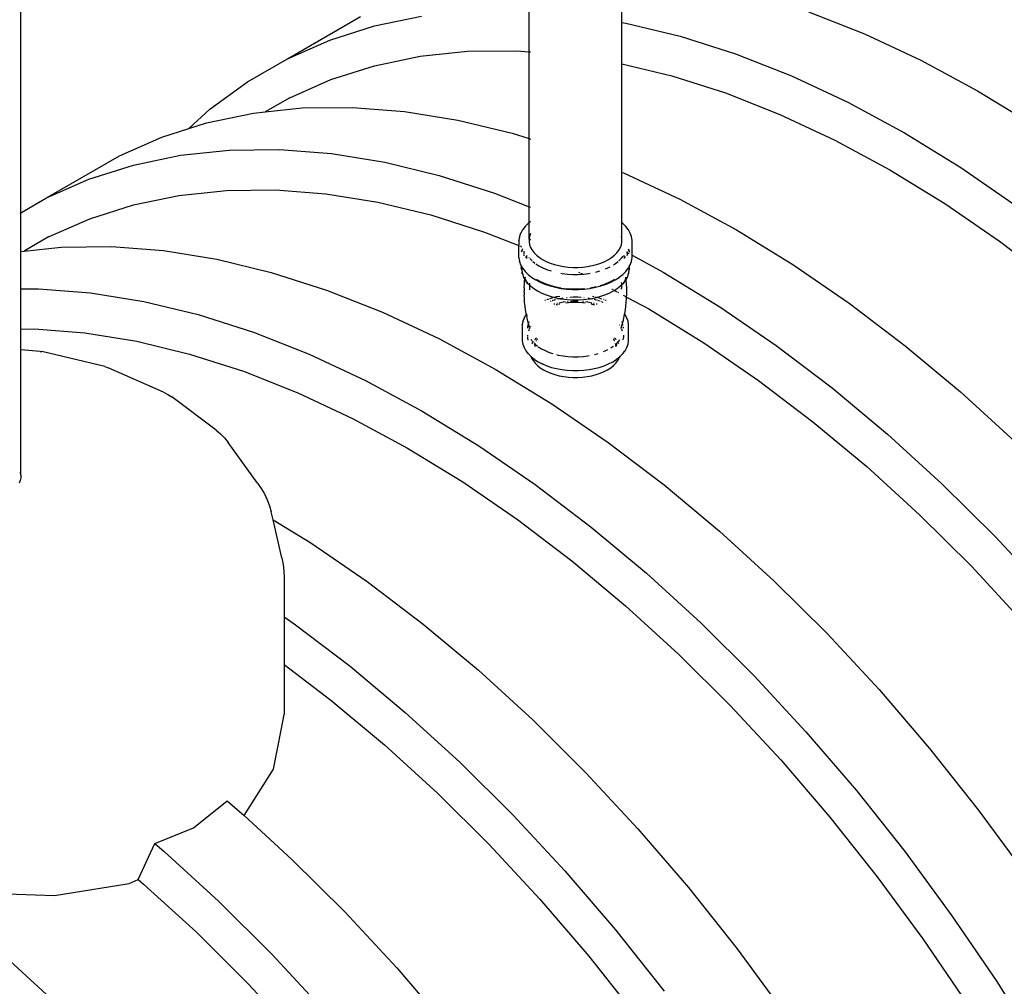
# Model space of a CAD drawing. Extents: x -18027 to -11651, y 1687 to 5059.
# Tile 105 of 170: x -13936 to -13841, y 2781 to 2875. Entities that reach past the tile are written whole.
import ezdxf

# ---------------------------------------------------------------- set-up
doc = ezdxf.new("R2010")
doc.units = 0
doc.header["$MEASUREMENT"] = 0
doc.layers.get('0').update_dxf_attribs({"linetype": 'CONTINUOUS'})
doc.layers.add('TANK', color=2, linetype='CONTINUOUS')

# ---------------------------------------------------------------- blocks, each defined once
blk = doc.blocks.new('12-14 TANKS')
for p, q in [((-189.67, -3.374), (-189.67, 16.913)), ((-160.572, 5.838), (-160.572, 8.355)), ((-165.066, 4.424), (-165.066, 6.388)), ((-151.539, 6.358), (-148.833, 5.291)), ((-176.761, 4.079), (-173.226, 6.12)), ((-172.54, 5.674), (-170.274, 6.144)), ((-160.597, 5.842), (-160.572, 5.838)), ((-160.572, 5.838), (-160.381, 5.807)), ((-160.572, 3.84), (-160.572, 5.838)), ((-160.381, 5.807), (-157.749, 5.171)), ((-174.706, 4.984), (-172.54, 5.674)), ((-148.833, 5.291), (-146.105, 4.013)), ((-176.761, 4.079), (-174.706, 4.984)), ((-157.749, 5.171), (-155.075, 4.317)), ((-170.342, 4.203), (-168.048, 4.445)), ((-168.048, 4.445), (-165.673, 4.471)), ((-165.673, 4.471), (-165.066, 4.424)), ((-165.066, 4.424), (-164.992, 4.418)), ((-165.066, 0.216), (-165.066, 4.424)), ((-155.075, 4.317), (-152.368, 3.249)), ((-178.699, 2.96), (-176.761, 4.079)), ((-172.546, 3.746), (-170.342, 4.203)), ((-160.597, 3.846), (-160.572, 3.84)), ((-160.572, 3.84), (-158.16, 3.257)), ((-160.572, -1.417), (-160.572, 3.84)), ((-146.105, 4.013), (-143.366, 2.532)), ((-174.652, 3.075), (-172.546, 3.746)), ((-180.511, 1.633), (-178.699, 2.96)), ((-176.651, 2.194), (-174.652, 3.075)), ((-158.16, 3.257), (-155.558, 2.426)), ((-152.368, 3.249), (-149.64, 1.972)), ((-155.558, 2.426), (-152.926, 1.388)), ((-143.366, 2.532), (-140.627, 0.851)), ((-176.651, 2.194), (-177.839, 1.509)), ((-149.64, 1.972), (-146.901, 0.49)), ((-181.527, 0.707), (-180.511, 1.633)), ((-180.672, 0.979), (-178.406, 1.449)), ((-178.406, 1.449), (-177.839, 1.509)), ((-177.839, 1.509), (-176.047, 1.698)), ((-176.047, 1.698), (-173.606, 1.725)), ((-173.606, 1.725), (-171.091, 1.529)), ((-171.091, 1.529), (-168.512, 1.112)), ((-181.527, 0.707), (-180.672, 0.979)), ((-168.512, 1.112), (-165.881, 0.476)), ((-152.926, 1.388), (-150.273, 0.146)), ((-182.837, 0.289), (-181.527, 0.707)), ((-146.901, 0.49), (-144.163, -1.19)), ((-184.893, -0.616), (-182.837, 0.289)), ((-165.881, 0.476), (-165.066, 0.216)), ((-165.066, 0.216), (-164.992, 0.192)), ((-165.066, -3.08), (-165.066, 0.216)), ((-150.273, 0.146), (-147.609, -1.296)), ((-181.941, -0.592), (-179.583, -0.344)), ((-179.583, -0.344), (-177.141, -0.317)), ((-177.141, -0.317), (-174.626, -0.512)), ((-188.428, -2.658), (-184.893, -0.616)), ((-184.208, -1.063), (-181.941, -0.592)), ((-174.626, -0.512), (-172.048, -0.929)), ((-172.048, -0.929), (-169.416, -1.565)), ((-186.373, -1.752), (-184.208, -1.063)), ((-160.597, -1.407), (-160.572, -1.417)), ((-160.572, -1.417), (-160.5, -1.445)), ((-160.572, -3.856), (-160.572, -1.417)), ((-147.609, -1.296), (-144.945, -2.931)), ((-144.163, -1.19), (-141.434, -3.063)), ((-188.428, -2.658), (-186.373, -1.752)), ((-169.416, -1.565), (-166.742, -2.419)), ((-160.5, -1.445), (-157.772, -2.723)), ((-182.009, -2.533), (-179.715, -2.291)), ((-179.715, -2.291), (-177.34, -2.265)), ((-177.34, -2.265), (-174.894, -2.455)), ((-189.67, -3.374), (-188.428, -2.658)), ((-184.213, -2.99), (-182.009, -2.533)), ((-174.894, -2.455), (-172.386, -2.86)), ((-166.742, -2.419), (-165.066, -3.08)), ((-157.772, -2.723), (-155.033, -4.205)), ((-186.319, -3.661), (-184.213, -2.99)), ((-172.386, -2.86), (-169.827, -3.479)), ((-165.066, -3.08), (-164.992, -3.109)), ((-165.066, -3.856), (-165.066, -3.08)), ((-144.945, -2.931), (-142.291, -4.752)), ((-189.694, -3.388), (-189.67, -3.374)), ((-189.67, -5.245), (-189.67, -3.374)), ((-188.319, -4.542), (-186.319, -3.661)), ((-169.827, -3.479), (-167.226, -4.31)), ((-164.992, -3.797), (-165.066, -3.856)), ((-165.38, -4.199), (-165.469, -4.356)), ((-165.38, -4.199), (-165.375, -4.191)), ((-165.258, -4.04), (-165.375, -4.191)), ((-165.258, -4.04), (-165.252, -4.033)), ((-165.109, -3.89), (-165.252, -4.033)), ((-165.066, -3.856), (-165.109, -3.89)), ((-165.066, -4.651), (-165.066, -3.856)), ((-160.572, -3.856), (-160.597, -3.836)), ((-160.572, -4.651), (-160.572, -3.856)), ((-160.529, -3.89), (-160.572, -3.856)), ((-160.386, -4.033), (-160.529, -3.89)), ((-160.38, -4.04), (-160.386, -4.033)), ((-160.263, -4.191), (-160.38, -4.04)), ((-160.258, -4.199), (-160.263, -4.191)), ((-160.17, -4.356), (-160.258, -4.199)), ((-155.033, -4.205), (-152.294, -5.885)), ((-188.319, -4.542), (-189.507, -5.228)), ((-167.226, -4.31), (-165.565, -4.965)), ((-165.534, -4.537), (-165.565, -4.702)), ((-165.565, -4.712), (-165.565, -4.702)), ((-165.565, -4.712), (-165.565, -4.965)), ((-165.534, -4.537), (-165.532, -4.528)), ((-165.472, -4.365), (-165.532, -4.528)), ((-165.472, -4.365), (-165.469, -4.356)), ((-165.041, -4.516), (-165.066, -4.651)), ((-165.066, -4.651), (-165.066, -4.719)), ((-165.047, -4.7), (-165.066, -4.719)), ((-165.066, -4.721), (-165.046, -4.701)), ((-165.046, -4.714), (-165.066, -4.74)), ((-165.066, -4.719), (-165.066, -4.721)), ((-165.066, -4.721), (-165.066, -4.74)), ((-165.066, -4.74), (-165.066, -4.787)), ((-165.046, -4.701), (-165.047, -4.7)), ((-165.046, -4.701), (-164.992, -4.658)), ((-164.992, -4.661), (-165.046, -4.714)), ((-164.992, -4.383), (-165.041, -4.516)), ((-164.992, -4.657), (-164.992, -4.658)), ((-160.572, -4.651), (-160.597, -4.516)), ((-160.597, -4.697), (-160.597, -4.696)), ((-160.597, -4.697), (-160.592, -4.701)), ((-160.592, -4.714), (-160.597, -4.71)), ((-160.591, -4.7), (-160.592, -4.701)), ((-160.592, -4.701), (-160.572, -4.721)), ((-160.572, -4.74), (-160.592, -4.714)), ((-160.572, -4.719), (-160.591, -4.7)), ((-160.572, -4.719), (-160.572, -4.651)), ((-160.572, -4.721), (-160.572, -4.719)), ((-160.572, -4.74), (-160.572, -4.721)), ((-160.572, -4.787), (-160.572, -4.74)), ((-160.166, -4.365), (-160.17, -4.356)), ((-160.106, -4.528), (-160.166, -4.365)), ((-160.104, -4.537), (-160.106, -4.528)), ((-160.074, -4.702), (-160.104, -4.537)), ((-160.073, -4.712), (-160.074, -4.702)), ((-160.073, -5.432), (-160.073, -4.712)), ((-142.291, -4.752), (-139.659, -6.753)), ((-189.67, -5.245), (-189.507, -5.228)), ((-189.507, -5.228), (-187.714, -5.038)), ((-187.714, -5.038), (-185.273, -5.012)), ((-185.273, -5.012), (-182.758, -5.207)), ((-182.758, -5.207), (-180.18, -5.624)), ((-165.565, -5.542), (-165.565, -4.965)), ((-165.548, -4.971), (-165.541, -4.974)), ((-165.535, -4.977), (-165.527, -4.98)), ((-165.518, -4.983), (-165.48, -4.999)), ((-165.465, -5.004), (-165.434, -5.016)), ((-165.417, -5.227), (-165.433, -5.27)), ((-165.432, -5.271), (-165.417, -5.228)), ((-165.402, -5.184), (-165.412, -5.213)), ((-165.412, -5.215), (-165.401, -5.185)), ((-165.385, -5.139), (-165.396, -5.169)), ((-165.395, -5.17), (-165.384, -5.139)), ((-165.378, -5.127), (-165.385, -5.139)), ((-165.384, -5.139), (-165.378, -5.128)), ((-165.315, -5.24), (-165.315, -5.274)), ((-165.066, -4.787), (-165.041, -4.922)), ((-165.041, -4.922), (-164.992, -5.055)), ((-164.992, -5.055), (-164.92, -5.185)), ((-164.92, -5.185), (-164.824, -5.309)), ((-160.814, -5.309), (-160.719, -5.185)), ((-160.719, -5.185), (-160.646, -5.055)), ((-160.646, -5.055), (-160.597, -4.922)), ((-160.597, -4.922), (-160.572, -4.787)), ((-160.254, -5.14), (-160.243, -5.17)), ((-160.242, -5.169), (-160.253, -5.139)), ((-160.221, -5.227), (-160.237, -5.184)), ((-160.237, -5.185), (-160.222, -5.228)), ((-160.217, -5.241), (-160.203, -5.278)), ((-160.202, -5.277), (-160.216, -5.24)), ((-189.694, -5.247), (-189.67, -5.245)), ((-189.67, -7.062), (-189.67, -5.245)), ((-180.18, -5.624), (-177.548, -6.26)), ((-165.565, -5.552), (-165.565, -5.542)), ((-165.565, -5.552), (-165.534, -5.717)), ((-165.532, -5.727), (-165.534, -5.717)), ((-165.315, -5.285), (-165.315, -5.294)), ((-165.314, -5.287), (-165.315, -5.294)), ((-165.315, -5.294), (-165.315, -5.364)), ((-165.315, -5.401), (-165.315, -5.445)), ((-165.315, -5.445), (-165.312, -5.461)), ((-165.308, -5.253), (-165.311, -5.272)), ((-165.208, -5.508), (-165.238, -5.547)), ((-165.164, -5.451), (-165.201, -5.499)), ((-165.19, -5.488), (-165.19, -5.51)), ((-165.19, -5.527), (-165.19, -5.596)), ((-165.076, -5.54), (-165.06, -5.56)), ((-165.034, -5.591), (-164.917, -5.708)), ((-164.824, -5.309), (-164.706, -5.426)), ((-164.706, -5.426), (-164.568, -5.536)), ((-164.568, -5.536), (-164.41, -5.638)), ((-164.41, -5.638), (-164.235, -5.729)), ((-161.403, -5.729), (-161.228, -5.638)), ((-161.228, -5.638), (-161.071, -5.536)), ((-161.071, -5.536), (-160.932, -5.426)), ((-160.932, -5.426), (-160.814, -5.309)), ((-160.722, -5.708), (-160.592, -5.579)), ((-160.592, -5.579), (-160.513, -5.475)), ((-160.46, -5.47), (-160.48, -5.443)), ((-160.416, -5.526), (-160.452, -5.479)), ((-160.448, -5.558), (-160.448, -5.488)), ((-160.448, -5.596), (-160.448, -5.572)), ((-160.4, -5.547), (-160.41, -5.534)), ((-160.35, -5.282), (-160.323, -5.296)), ((-160.323, -5.294), (-160.327, -5.271)), ((-160.326, -5.461), (-160.324, -5.447)), ((-160.323, -5.264), (-160.323, -5.294)), ((-160.323, -5.296), (-160.323, -5.294)), ((-160.323, -5.296), (-160.308, -5.305)), ((-160.323, -5.325), (-160.323, -5.296)), ((-160.323, -5.345), (-160.323, -5.433)), ((-160.297, -5.311), (-160.239, -5.342)), ((-160.106, -5.727), (-160.104, -5.717)), ((-160.104, -5.717), (-160.074, -5.552)), ((-160.103, -5.416), (-160.073, -5.432)), ((-160.074, -5.552), (-160.073, -5.542)), ((-160.073, -5.432), (-158.569, -6.246)), ((-160.073, -5.542), (-160.073, -5.432)), ((-165.532, -5.727), (-165.472, -5.889)), ((-165.469, -5.898), (-165.472, -5.889)), ((-165.469, -5.898), (-165.441, -5.948)), ((-165.441, -5.932), (-165.441, -5.948)), ((-165.441, -5.948), (-165.441, -6.026)), ((-165.441, -5.948), (-165.412, -5.998)), ((-165.44, -6.051), (-165.441, -6.026)), ((-165.438, -6.076), (-165.44, -6.051)), ((-165.434, -6.101), (-165.438, -6.076)), ((-165.434, -6.101), (-165.406, -6.258)), ((-165.412, -5.998), (-165.416, -6.017)), ((-165.416, -6.017), (-165.416, -6.175)), ((-165.416, -6.175), (-165.387, -6.331)), ((-165.41, -5.986), (-165.412, -5.998)), ((-165.412, -5.998), (-165.38, -6.056)), ((-165.375, -6.064), (-165.38, -6.056)), ((-165.375, -6.064), (-165.258, -6.215)), ((-164.884, -5.734), (-164.79, -5.809)), ((-164.74, -5.846), (-164.586, -5.944)), ((-164.586, -5.944), (-164.392, -6.045)), ((-164.392, -6.045), (-164.18, -6.134)), ((-164.235, -5.729), (-164.045, -5.808)), ((-164.18, -6.134), (-164.003, -6.193)), ((-164.045, -5.808), (-163.841, -5.876)), ((-163.841, -5.876), (-163.625, -5.932)), ((-163.625, -5.932), (-163.401, -5.974)), ((-163.401, -5.974), (-163.171, -6.002)), ((-163.171, -6.002), (-162.937, -6.016)), ((-162.937, -6.016), (-162.701, -6.016)), ((-162.701, -6.016), (-162.467, -6.002)), ((-162.467, -6.002), (-162.237, -5.974)), ((-162.237, -5.974), (-162.013, -5.932)), ((-162.013, -5.932), (-161.798, -5.876)), ((-161.798, -5.876), (-161.594, -5.808)), ((-161.684, -6.209), (-161.635, -6.193)), ((-161.594, -5.808), (-161.403, -5.729)), ((-161.366, -6.095), (-161.246, -6.045)), ((-161.246, -6.045), (-161.148, -5.994)), ((-160.977, -5.896), (-160.877, -5.832)), ((-160.877, -5.832), (-160.754, -5.734)), ((-160.38, -6.215), (-160.263, -6.064)), ((-160.263, -6.064), (-160.258, -6.056)), ((-160.258, -6.056), (-160.226, -5.998)), ((-160.251, -6.331), (-160.222, -6.175)), ((-160.233, -6.258), (-160.204, -6.101)), ((-160.226, -5.998), (-160.198, -5.948)), ((-160.226, -5.998), (-160.226, -5.995)), ((-160.226, -5.998), (-160.222, -6.017)), ((-160.222, -6.175), (-160.222, -6.017)), ((-160.204, -6.101), (-160.2, -6.076)), ((-160.2, -6.076), (-160.198, -6.051)), ((-160.198, -5.948), (-160.17, -5.898)), ((-160.198, -5.948), (-160.198, -5.94)), ((-160.198, -6.026), (-160.198, -5.948)), ((-160.198, -6.051), (-160.198, -6.026)), ((-160.17, -5.898), (-160.166, -5.889)), ((-160.166, -5.889), (-160.106, -5.727)), ((-152.294, -5.885), (-149.566, -7.758)), ((-177.548, -6.26), (-174.874, -7.114)), ((-165.401, -6.283), (-165.406, -6.258)), ((-165.395, -6.307), (-165.401, -6.283)), ((-165.387, -6.331), (-165.395, -6.307)), ((-165.387, -6.331), (-165.331, -6.484)), ((-165.322, -6.507), (-165.331, -6.484)), ((-165.331, -6.484), (-165.274, -6.584)), ((-165.312, -6.53), (-165.322, -6.507)), ((-165.301, -6.551), (-165.312, -6.53)), ((-165.301, -6.551), (-165.276, -6.597)), ((-165.293, -6.826), (-165.281, -6.643)), ((-165.281, -6.643), (-165.276, -6.597)), ((-165.276, -6.597), (-165.274, -6.584)), ((-165.276, -6.597), (-165.218, -6.699)), ((-165.274, -6.584), (-165.269, -6.536)), ((-165.274, -6.584), (-165.247, -6.634)), ((-165.267, -6.517), (-165.265, -6.496)), ((-165.262, -6.504), (-165.264, -6.498)), ((-165.26, -6.527), (-165.262, -6.504)), ((-165.262, -6.504), (-165.259, -6.524)), ((-165.259, -6.504), (-165.259, -6.524)), ((-165.259, -6.524), (-165.259, -6.528)), ((-165.259, -6.528), (-165.258, -6.53)), ((-165.252, -6.221), (-165.258, -6.215)), ((-165.246, -6.601), (-165.253, -6.577)), ((-165.253, -6.577), (-165.244, -6.602)), ((-165.252, -6.221), (-165.109, -6.364)), ((-165.247, -6.585), (-165.244, -6.602)), ((-165.247, -6.634), (-165.219, -6.67)), ((-165.24, -6.626), (-165.246, -6.601)), ((-165.244, -6.602), (-165.24, -6.626)), ((-165.244, -6.602), (-165.219, -6.67)), ((-165.219, -6.67), (-165.136, -6.777)), ((-165.109, -6.364), (-164.941, -6.498)), ((-164.935, -6.502), (-164.941, -6.498)), ((-164.935, -6.502), (-164.744, -6.625)), ((-164.744, -6.625), (-164.532, -6.735)), ((-164.729, -6.6), (-164.72, -6.604)), ((-164.72, -6.604), (-164.697, -6.62)), ((-164.696, -6.619), (-164.697, -6.62)), ((-164.491, -6.727), (-164.696, -6.619)), ((-163.53, -6.306), (-163.466, -6.317)), ((-163.466, -6.317), (-163.21, -6.349)), ((-163.21, -6.349), (-162.95, -6.365)), ((-162.95, -6.365), (-162.688, -6.365)), ((-162.688, -6.365), (-162.453, -6.35)), ((-162.668, -6.25), (-162.617, -6.273)), ((-162.575, -6.293), (-162.453, -6.35)), ((-162.453, -6.35), (-162.428, -6.349)), ((-162.453, -6.35), (-162.44, -6.356)), ((-162.428, -6.349), (-162.172, -6.317)), ((-162.172, -6.317), (-162.108, -6.306)), ((-161.836, -6.248), (-161.684, -6.209)), ((-160.942, -6.619), (-161.147, -6.727)), ((-161.106, -6.735), (-160.894, -6.625)), ((-160.942, -6.619), (-160.941, -6.62)), ((-160.941, -6.62), (-160.918, -6.604)), ((-160.918, -6.604), (-160.909, -6.6)), ((-160.894, -6.625), (-160.703, -6.502)), ((-160.703, -6.502), (-160.697, -6.498)), ((-160.697, -6.498), (-160.529, -6.364)), ((-160.529, -6.364), (-160.386, -6.221)), ((-160.502, -6.777), (-160.418, -6.669)), ((-160.426, -6.688), (-160.418, -6.669)), ((-160.42, -6.699), (-160.362, -6.597)), ((-160.418, -6.669), (-160.409, -6.643)), ((-160.418, -6.676), (-160.406, -6.654)), ((-160.418, -6.669), (-160.406, -6.654)), ((-160.406, -6.654), (-160.392, -6.634)), ((-160.398, -6.612), (-160.394, -6.602)), ((-160.395, -6.609), (-160.394, -6.602)), ((-160.394, -6.602), (-160.38, -6.524)), ((-160.394, -6.602), (-160.384, -6.576)), ((-160.394, -6.607), (-160.392, -6.601)), ((-160.392, -6.601), (-160.384, -6.576)), ((-160.392, -6.634), (-160.364, -6.584)), ((-160.386, -6.221), (-160.38, -6.215)), ((-160.38, -6.524), (-160.38, -6.504)), ((-160.38, -6.524), (-160.376, -6.504)), ((-160.38, -6.556), (-160.38, -6.524)), ((-160.38, -6.556), (-160.379, -6.53)), ((-160.379, -6.53), (-160.376, -6.504)), ((-160.376, -6.504), (-160.375, -6.498)), ((-160.369, -6.536), (-160.373, -6.496)), ((-160.364, -6.584), (-160.367, -6.551)), ((-160.364, -6.584), (-160.307, -6.484)), ((-160.362, -6.597), (-160.364, -6.584)), ((-160.362, -6.597), (-160.337, -6.551)), ((-160.358, -6.643), (-160.362, -6.597)), ((-160.345, -6.826), (-160.358, -6.643)), ((-160.337, -6.551), (-160.326, -6.53)), ((-160.326, -6.53), (-160.316, -6.507)), ((-160.316, -6.507), (-160.307, -6.484)), ((-160.307, -6.484), (-160.251, -6.331)), ((-160.251, -6.331), (-160.243, -6.307)), ((-160.243, -6.307), (-160.237, -6.283)), ((-160.237, -6.283), (-160.233, -6.258)), ((-158.569, -6.246), (-155.83, -7.927)), ((-189.694, -7.063), (-189.67, -7.062)), ((-189.67, -7.062), (-188.808, -7.053)), ((-189.67, -9.008), (-189.67, -7.062)), ((-188.808, -7.053), (-186.293, -7.248)), ((-174.874, -7.114), (-172.167, -8.181)), ((-165.299, -7.01), (-165.293, -6.826)), ((-165.299, -7.01), (-165.299, -7.16)), ((-165.206, -6.719), (-165.218, -6.699)), ((-165.209, -6.699), (-165.215, -6.687)), ((-165.212, -6.691), (-165.209, -6.699)), ((-165.21, -6.693), (-165.151, -6.797)), ((-165.2, -6.722), (-165.209, -6.699)), ((-165.193, -6.739), (-165.206, -6.719)), ((-165.179, -6.757), (-165.193, -6.739)), ((-165.164, -6.777), (-165.179, -6.757)), ((-165.151, -6.797), (-165.164, -6.777)), ((-165.136, -6.777), (-165.044, -6.87)), ((-165.047, -6.973), (-165.049, -7.024)), ((-165.049, -7.024), (-165.049, -7.053)), ((-165.049, -7.08), (-165.049, -7.11)), ((-165.044, -6.87), (-165.047, -6.959)), ((-165.044, -6.87), (-165, -6.914)), ((-165.038, -6.779), (-165.043, -6.845)), ((-165.043, -6.845), (-165.043, -6.854)), ((-165, -6.914), (-164.84, -7.041)), ((-164.84, -7.041), (-164.658, -7.157)), ((-164.527, -6.737), (-164.532, -6.735)), ((-164.527, -6.737), (-164.297, -6.833)), ((-164.491, -6.727), (-164.266, -6.822)), ((-164.486, -6.72), (-164.478, -6.724)), ((-164.477, -6.724), (-164.478, -6.724)), ((-164.477, -6.724), (-164.255, -6.817)), ((-164.297, -6.833), (-164.051, -6.915)), ((-164.266, -6.822), (-164.025, -6.902)), ((-164.255, -6.817), (-164.067, -6.88)), ((-164.051, -6.915), (-163.791, -6.982)), ((-164.025, -6.894), (-164.016, -6.897)), ((-164.025, -6.902), (-163.771, -6.967)), ((-164.016, -6.897), (-163.764, -6.962)), ((-163.791, -6.982), (-163.521, -7.033)), ((-163.771, -6.967), (-163.507, -7.017)), ((-163.764, -6.962), (-163.53, -7.006)), ((-163.521, -7.033), (-163.244, -7.067)), ((-163.507, -7.017), (-163.235, -7.05)), ((-163.249, -7.042), (-163.232, -7.044)), ((-163.244, -7.067), (-162.961, -7.084)), ((-163.235, -7.05), (-162.958, -7.067)), ((-163.232, -7.044), (-162.957, -7.061)), ((-162.961, -7.084), (-162.677, -7.084)), ((-162.958, -7.067), (-162.68, -7.067)), ((-162.957, -7.061), (-162.681, -7.061)), ((-162.681, -7.061), (-162.407, -7.044)), ((-162.68, -7.067), (-162.404, -7.05)), ((-162.677, -7.084), (-162.395, -7.067)), ((-162.407, -7.044), (-162.389, -7.042)), ((-162.404, -7.05), (-162.39, -7.048)), ((-162.395, -7.067), (-162.117, -7.033)), ((-162.117, -7.033), (-161.847, -6.982)), ((-162.108, -7.006), (-161.874, -6.962)), ((-162.108, -7.012), (-161.867, -6.967)), ((-161.874, -6.962), (-161.834, -6.951)), ((-161.867, -6.967), (-161.835, -6.959)), ((-161.847, -6.982), (-161.587, -6.915)), ((-161.614, -6.894), (-161.571, -6.88)), ((-161.587, -6.915), (-161.341, -6.833)), ((-161.572, -6.888), (-161.459, -6.851)), ((-161.465, -6.848), (-161.459, -6.851)), ((-161.459, -6.851), (-161.372, -6.822)), ((-161.459, -6.851), (-161.455, -6.853)), ((-161.328, -6.802), (-161.372, -6.822)), ((-161.341, -6.833), (-161.112, -6.737)), ((-161.328, -6.802), (-161.322, -6.8)), ((-161.147, -6.727), (-161.322, -6.8)), ((-161.321, -6.791), (-161.162, -6.724)), ((-161.162, -6.724), (-161.16, -6.724)), ((-161.16, -6.724), (-161.153, -6.72)), ((-161.112, -6.737), (-161.106, -6.735)), ((-161.058, -7.068), (-161.035, -7.08)), ((-161.013, -7.092), (-160.991, -7.104)), ((-160.98, -7.157), (-160.94, -7.132)), ((-160.972, -7.114), (-160.94, -7.132)), ((-160.94, -7.132), (-160.798, -7.041)), ((-160.94, -7.132), (-160.926, -7.139)), ((-160.913, -7.146), (-160.902, -7.152)), ((-160.798, -7.041), (-160.638, -6.914)), ((-160.638, -6.914), (-160.594, -6.87)), ((-160.601, -6.756), (-160.597, -6.82)), ((-160.596, -6.838), (-160.595, -6.845)), ((-160.595, -6.845), (-160.594, -6.87)), ((-160.594, -6.87), (-160.502, -6.777)), ((-160.594, -6.87), (-160.593, -6.913)), ((-160.593, -6.919), (-160.592, -6.934)), ((-160.592, -6.94), (-160.591, -6.989)), ((-160.59, -7.008), (-160.589, -7.024)), ((-160.589, -7.08), (-160.589, -7.024)), ((-160.487, -6.797), (-160.426, -6.688)), ((-160.487, -6.797), (-160.474, -6.777)), ((-160.474, -6.777), (-160.459, -6.757)), ((-160.459, -6.757), (-160.445, -6.739)), ((-160.445, -6.739), (-160.432, -6.719)), ((-160.438, -6.722), (-160.429, -6.699)), ((-160.432, -6.719), (-160.42, -6.699)), ((-160.429, -6.699), (-160.418, -6.676)), ((-160.429, -6.699), (-160.426, -6.688)), ((-160.426, -6.688), (-160.418, -6.676)), ((-160.339, -7.01), (-160.345, -6.826)), ((-160.339, -7.16), (-160.339, -7.01)), ((-186.293, -7.248), (-183.715, -7.665)), ((-165.299, -7.194), (-165.299, -7.16)), ((-165.299, -7.194), (-165.299, -7.344)), ((-165.292, -7.528), (-165.299, -7.344)), ((-165.279, -7.711), (-165.292, -7.528)), ((-164.658, -7.157), (-164.455, -7.263)), ((-164.455, -7.263), (-164.235, -7.355)), ((-164.27, -7.615), (-164.301, -7.628)), ((-164.235, -7.355), (-164, -7.434)), ((-164.203, -7.587), (-164.211, -7.59)), ((-164.157, -7.571), (-164.203, -7.587)), ((-164.123, -7.56), (-164.153, -7.57)), ((-164.026, -7.527), (-164.07, -7.542)), ((-163.989, -7.515), (-164.007, -7.521)), ((-164, -7.434), (-163.838, -7.475)), ((-163.973, -7.51), (-163.977, -7.511)), ((-163.939, -7.501), (-163.973, -7.51)), ((-163.857, -7.609), (-163.914, -7.628)), ((-163.838, -7.475), (-163.874, -7.484)), ((-163.82, -7.6), (-163.857, -7.609)), ((-163.838, -7.475), (-163.751, -7.497)), ((-163.759, -7.455), (-163.799, -7.465)), ((-163.767, -7.586), (-163.792, -7.593)), ((-163.73, -7.447), (-163.756, -7.454)), ((-163.751, -7.497), (-163.546, -7.536)), ((-163.732, -7.577), (-163.743, -7.58)), ((-163.582, -7.42), (-163.73, -7.447)), ((-163.643, -7.554), (-163.679, -7.564)), ((-163.546, -7.536), (-163.596, -7.545)), ((-163.426, -7.513), (-163.546, -7.536)), ((-163.546, -7.536), (-163.492, -7.546)), ((-163.492, -7.546), (-163.226, -7.579)), ((-163.229, -7.488), (-163.246, -7.49)), ((-163.226, -7.579), (-162.955, -7.595)), ((-162.939, -7.467), (-163.093, -7.477)), ((-162.955, -7.595), (-162.683, -7.595)), ((-162.699, -7.467), (-162.939, -7.467)), ((-162.545, -7.477), (-162.699, -7.467)), ((-162.683, -7.595), (-162.412, -7.579)), ((-162.412, -7.579), (-162.146, -7.546)), ((-162.392, -7.49), (-162.409, -7.488)), ((-162.144, -7.526), (-162.213, -7.513)), ((-162.146, -7.546), (-162.092, -7.536)), ((-162.092, -7.536), (-161.887, -7.497)), ((-162, -7.553), (-162.092, -7.536)), ((-161.996, -7.554), (-162, -7.553)), ((-161.932, -7.443), (-161.993, -7.432)), ((-161.871, -7.586), (-161.906, -7.577)), ((-161.887, -7.497), (-161.8, -7.475)), ((-161.8, -7.475), (-161.879, -7.455)), ((-161.818, -7.6), (-161.846, -7.593)), ((-161.799, -7.476), (-161.8, -7.475)), ((-161.799, -7.476), (-161.639, -7.434)), ((-161.781, -7.609), (-161.787, -7.608)), ((-161.757, -7.617), (-161.781, -7.609)), ((-161.665, -7.51), (-161.731, -7.493)), ((-161.649, -7.515), (-161.665, -7.51)), ((-161.639, -7.434), (-161.403, -7.355)), ((-161.543, -7.551), (-161.631, -7.521)), ((-161.456, -7.58), (-161.485, -7.57)), ((-161.403, -7.355), (-161.183, -7.263)), ((-161.337, -7.628), (-161.399, -7.602)), ((-161.183, -7.263), (-160.98, -7.157)), ((-160.892, -7.158), (-160.867, -7.171)), ((-160.861, -7.174), (-160.852, -7.179)), ((-160.842, -7.185), (-160.802, -7.206)), ((-160.769, -7.224), (-160.736, -7.242)), ((-160.509, -7.364), (-160.422, -7.412)), ((-160.407, -7.42), (-160.343, -7.454)), ((-160.359, -7.711), (-160.346, -7.528)), ((-160.346, -7.528), (-160.343, -7.454)), ((-160.343, -7.454), (-160.339, -7.344)), ((-160.343, -7.454), (-159.276, -8.032)), ((-160.339, -7.194), (-160.339, -7.16)), ((-160.339, -7.344), (-160.339, -7.194)), ((-183.715, -7.665), (-181.084, -8.301)), ((-165.259, -7.893), (-165.279, -7.711)), ((-165.233, -8.075), (-165.259, -7.893)), ((-165.201, -8.256), (-165.233, -8.075)), ((-164.013, -7.661), (-164.049, -7.673)), ((-163.936, -7.636), (-163.946, -7.639)), ((-163.817, -7.794), (-163.87, -7.807)), ((-163.695, -7.826), (-163.747, -7.839)), ((-163.695, -7.762), (-163.717, -7.768)), ((-163.59, -7.799), (-163.634, -7.81)), ((-163.493, -7.722), (-163.606, -7.743)), ((-163.575, -7.796), (-163.59, -7.799)), ((-163.421, -7.708), (-163.459, -7.715)), ((-163.448, -7.772), (-163.453, -7.773)), ((-163.303, -7.694), (-163.421, -7.708)), ((-163.156, -7.732), (-163.293, -7.748)), ((-163.183, -7.679), (-163.213, -7.682)), ((-163.175, -7.678), (-163.183, -7.679)), ((-162.932, -7.718), (-163.156, -7.732)), ((-162.953, -7.665), (-163.067, -7.672)), ((-162.941, -7.664), (-162.946, -7.664)), ((-162.697, -7.664), (-162.941, -7.664)), ((-162.707, -7.718), (-162.932, -7.718)), ((-162.483, -7.732), (-162.707, -7.718)), ((-162.693, -7.664), (-162.697, -7.664)), ((-162.345, -7.748), (-162.483, -7.732)), ((-162.455, -7.679), (-162.463, -7.678)), ((-162.425, -7.682), (-162.455, -7.679)), ((-162.217, -7.708), (-162.335, -7.694)), ((-162.032, -7.743), (-162.217, -7.708)), ((-162.185, -7.773), (-162.19, -7.772)), ((-162.048, -7.799), (-162.063, -7.796)), ((-161.945, -7.825), (-162.048, -7.799)), ((-161.922, -7.768), (-161.943, -7.762)), ((-161.891, -7.839), (-161.943, -7.826)), ((-161.768, -7.807), (-161.821, -7.794)), ((-161.702, -7.636), (-161.725, -7.628)), ((-161.625, -7.661), (-161.692, -7.639)), ((-161.487, -7.715), (-161.554, -7.687)), ((-160.437, -8.256), (-160.405, -8.075)), ((-160.405, -8.075), (-160.379, -7.893)), ((-160.379, -7.893), (-160.359, -7.711)), ((-159.276, -8.032), (-156.612, -9.667)), ((-155.83, -7.927), (-153.102, -9.799)), ((-149.566, -7.758), (-146.86, -9.816)), ((-181.084, -8.301), (-178.409, -9.155)), ((-172.167, -8.181), (-169.439, -9.459)), ((-165.306, -8.473), (-165.362, -8.626)), ((-165.306, -8.473), (-165.302, -8.465)), ((-165.219, -8.317), (-165.302, -8.465)), ((-165.219, -8.317), (-165.214, -8.309)), ((-165.196, -8.285), (-165.214, -8.309)), ((-165.201, -8.256), (-165.196, -8.285)), ((-165.196, -8.285), (-165.175, -8.4)), ((-165.164, -8.455), (-165.175, -8.4)), ((-165.137, -8.578), (-165.164, -8.455)), ((-165.096, -8.737), (-165.137, -8.578)), ((-160.542, -8.737), (-160.501, -8.578)), ((-160.501, -8.578), (-160.474, -8.455)), ((-160.474, -8.455), (-160.463, -8.4)), ((-160.463, -8.4), (-160.442, -8.285)), ((-160.442, -8.285), (-160.451, -8.274)), ((-160.442, -8.285), (-160.437, -8.256)), ((-160.424, -8.309), (-160.442, -8.285)), ((-160.419, -8.317), (-160.424, -8.309)), ((-160.336, -8.465), (-160.419, -8.317)), ((-160.332, -8.473), (-160.336, -8.465)), ((-160.276, -8.626), (-160.332, -8.473)), ((-189.694, -9.009), (-189.67, -9.008)), ((-189.67, -9.008), (-189.007, -9.001)), ((-189.67, -10.012), (-189.67, -9.008)), ((-189.007, -9.001), (-186.561, -9.191)), ((-165.394, -8.8), (-165.393, -8.79)), ((-165.394, -8.8), (-165.394, -9.568)), ((-165.365, -8.635), (-165.393, -8.79)), ((-165.365, -8.635), (-165.362, -8.626)), ((-165.118, -8.796), (-165.143, -8.936)), ((-165.143, -8.936), (-165.143, -8.962)), ((-165.096, -8.737), (-165.118, -8.796)), ((-165.081, -9.053), (-165.1, -9.105)), ((-165.092, -8.754), (-165.096, -8.737)), ((-165.041, -8.928), (-165.092, -8.754)), ((-165.087, -8.711), (-165.087, -8.712)), ((-165.067, -9.016), (-165.074, -9.035)), ((-165.067, -8.658), (-165.071, -8.668)), ((-165.066, -8.657), (-165.067, -8.658)), ((-165.066, -8.662), (-165.067, -8.658)), ((-165.066, -8.662), (-165.067, -8.667)), ((-165.067, -8.667), (-165.066, -8.677)), ((-165.026, -8.944), (-165.067, -9.016)), ((-165.064, -8.653), (-165.066, -8.657)), ((-165.066, -8.657), (-165.066, -8.662)), ((-165.063, -8.647), (-165.064, -8.653)), ((-165.062, -8.649), (-165.064, -8.653)), ((-165.055, -8.856), (-165.041, -8.928)), ((-164.992, -8.882), (-164.999, -8.895)), ((-164.989, -8.878), (-164.992, -8.882)), ((-160.695, -8.818), (-160.699, -8.814)), ((-160.603, -8.958), (-160.619, -8.93)), ((-160.584, -8.993), (-160.6, -8.965)), ((-160.597, -8.928), (-160.546, -8.754)), ((-160.597, -8.928), (-160.573, -8.798)), ((-160.571, -9.016), (-160.577, -9.005)), ((-160.574, -8.653), (-160.576, -8.649)), ((-160.574, -8.653), (-160.575, -8.647)), ((-160.572, -8.657), (-160.574, -8.653)), ((-160.572, -8.662), (-160.572, -8.657)), ((-160.571, -8.658), (-160.572, -8.657)), ((-160.571, -8.667), (-160.572, -8.662)), ((-160.572, -8.677), (-160.571, -8.667)), ((-160.567, -8.668), (-160.571, -8.658)), ((-160.538, -9.105), (-160.571, -9.016)), ((-160.542, -8.737), (-160.551, -8.712)), ((-160.546, -8.754), (-160.542, -8.737)), ((-160.52, -8.796), (-160.542, -8.737)), ((-160.514, -8.829), (-160.52, -8.796)), ((-160.495, -8.936), (-160.499, -8.915)), ((-160.495, -8.962), (-160.495, -8.936)), ((-160.274, -8.635), (-160.276, -8.626)), ((-160.245, -8.79), (-160.274, -8.635)), ((-160.245, -8.8), (-160.245, -8.79)), ((-160.245, -9.568), (-160.245, -8.8)), ((-186.561, -9.191), (-184.054, -9.596)), ((-178.409, -9.155), (-175.703, -10.223)), ((-169.439, -9.459), (-166.7, -10.941)), ((-165.143, -9.307), (-165.143, -9.346)), ((-165.143, -9.386), (-165.143, -9.434)), ((-165.143, -9.434), (-165.136, -9.472)), ((-165.132, -9.493), (-165.123, -9.545)), ((-164.972, -9.514), (-164.922, -9.578)), ((-164.776, -9.502), (-164.796, -9.527)), ((-164.758, -9.484), (-164.776, -9.502)), ((-164.712, -9.438), (-164.749, -9.475)), ((-164.671, -9.497), (-164.694, -9.538)), ((-164.661, -9.479), (-164.666, -9.487)), ((-160.962, -9.507), (-160.981, -9.472)), ((-160.932, -9.56), (-160.956, -9.517)), ((-160.906, -9.459), (-160.932, -9.432)), ((-160.863, -9.501), (-160.897, -9.467)), ((-160.843, -9.527), (-160.856, -9.51)), ((-160.745, -9.616), (-160.667, -9.514)), ((-160.513, -9.53), (-160.495, -9.434)), ((-160.495, -9.307), (-160.495, -9.317)), ((-160.495, -9.327), (-160.495, -9.406)), ((-160.495, -9.426), (-160.495, -9.434)), ((-184.054, -9.596), (-181.494, -10.215)), ((-165.393, -9.578), (-165.394, -9.568)), ((-165.393, -9.578), (-165.365, -9.733)), ((-165.362, -9.743), (-165.365, -9.733)), ((-165.362, -9.743), (-165.306, -9.895)), ((-165.302, -9.904), (-165.306, -9.895)), ((-165.302, -9.904), (-165.219, -10.052)), ((-164.915, -9.705), (-164.93, -9.73)), ((-164.914, -9.588), (-164.893, -9.616)), ((-164.886, -9.652), (-164.91, -9.695)), ((-164.893, -9.616), (-164.888, -9.621)), ((-164.869, -9.623), (-164.874, -9.632)), ((-164.863, -9.614), (-164.869, -9.623)), ((-164.811, -9.669), (-164.808, -9.684)), ((-164.803, -9.718), (-164.8, -9.749)), ((-164.801, -9.719), (-164.797, -9.744)), ((-164.8, -9.752), (-164.8, -9.755)), ((-164.8, -9.755), (-164.799, -9.757)), ((-164.799, -9.757), (-164.789, -9.789)), ((-164.799, -9.757), (-164.794, -9.811)), ((-164.799, -9.757), (-164.79, -9.781)), ((-164.795, -9.755), (-164.79, -9.781)), ((-164.792, -9.823), (-164.791, -9.835)), ((-164.79, -9.781), (-164.789, -9.789)), ((-164.79, -9.781), (-164.78, -9.807)), ((-164.782, -9.727), (-164.771, -9.738)), ((-164.78, -9.807), (-164.782, -9.813)), ((-164.782, -9.813), (-164.782, -9.819)), ((-164.782, -9.83), (-164.782, -9.841)), ((-164.773, -9.769), (-164.78, -9.807)), ((-164.78, -9.807), (-164.775, -9.823)), ((-164.771, -9.738), (-164.768, -9.74)), ((-164.768, -9.74), (-164.771, -9.756)), ((-164.771, -9.843), (-164.768, -9.85)), ((-164.769, -9.838), (-164.764, -9.852)), ((-164.764, -9.718), (-164.768, -9.74)), ((-164.768, -9.74), (-164.655, -9.83)), ((-164.76, -9.696), (-164.763, -9.712)), ((-164.717, -9.579), (-164.721, -9.589)), ((-164.706, -9.56), (-164.717, -9.579)), ((-164.618, -9.858), (-164.465, -9.956)), ((-164.465, -9.956), (-164.284, -10.05)), ((-161.354, -10.05), (-161.259, -10.001)), ((-161.101, -9.91), (-161.01, -9.852)), ((-161.01, -9.852), (-160.983, -9.83)), ((-160.921, -9.579), (-160.926, -9.57)), ((-160.89, -9.756), (-160.87, -9.74)), ((-160.875, -9.712), (-160.878, -9.696)), ((-160.87, -9.74), (-160.874, -9.718)), ((-160.874, -9.852), (-160.869, -9.838)), ((-160.871, -9.85), (-160.867, -9.843)), ((-160.87, -9.74), (-160.867, -9.738)), ((-160.87, -9.743), (-160.87, -9.74)), ((-160.867, -9.738), (-160.834, -9.704)), ((-160.86, -9.794), (-160.867, -9.756)), ((-160.863, -9.823), (-160.857, -9.806)), ((-160.857, -9.813), (-160.857, -9.806)), ((-160.857, -9.819), (-160.857, -9.813)), ((-160.857, -9.841), (-160.857, -9.83)), ((-160.851, -9.788), (-160.848, -9.78)), ((-160.848, -9.78), (-160.849, -9.787)), ((-160.848, -9.78), (-160.841, -9.744)), ((-160.848, -9.78), (-160.839, -9.757)), ((-160.846, -9.823), (-160.847, -9.835)), ((-160.843, -9.797), (-160.844, -9.811)), ((-160.839, -9.757), (-160.842, -9.782)), ((-160.84, -9.738), (-160.834, -9.704)), ((-160.838, -9.749), (-160.839, -9.755)), ((-160.839, -9.757), (-160.839, -9.755)), ((-160.834, -9.704), (-160.837, -9.735)), ((-160.834, -9.704), (-160.763, -9.633)), ((-160.828, -9.669), (-160.834, -9.704)), ((-160.769, -9.623), (-160.775, -9.614)), ((-160.763, -9.633), (-160.769, -9.623)), ((-160.763, -9.633), (-160.745, -9.616)), ((-160.746, -9.663), (-160.763, -9.633)), ((-160.713, -9.722), (-160.734, -9.685)), ((-160.419, -10.052), (-160.336, -9.904)), ((-160.336, -9.904), (-160.332, -9.895)), ((-160.332, -9.895), (-160.276, -9.743)), ((-160.276, -9.743), (-160.274, -9.733)), ((-160.274, -9.733), (-160.245, -9.578)), ((-160.245, -9.578), (-160.245, -9.568)), ((-156.612, -9.667), (-153.958, -11.488)), ((-153.102, -9.799), (-150.395, -11.857)), ((-146.86, -9.816), (-144.185, -12.05)), ((-189.67, -10.012), (-189.694, -10.01)), ((-188.725, -10.084), (-189.67, -10.012)), ((-189.67, -16.068), (-189.67, -10.012)), ((-188.725, -10.084), (-188.642, -10.093)), ((-185.591, -10.822), (-188.642, -10.093)), ((-181.494, -10.215), (-178.893, -11.046)), ((-175.703, -10.223), (-172.975, -11.5)), ((-165.214, -10.059), (-165.219, -10.052)), ((-165.214, -10.059), (-165.105, -10.201)), ((-165.099, -10.208), (-165.105, -10.201)), ((-165.099, -10.208), (-164.965, -10.342)), ((-164.978, -10.304), (-164.965, -10.342)), ((-164.965, -10.342), (-164.964, -10.343)), ((-164.964, -10.343), (-164.808, -10.467)), ((-164.964, -10.343), (-164.94, -10.406)), ((-164.94, -10.406), (-164.869, -10.532)), ((-164.801, -10.471), (-164.808, -10.467)), ((-164.801, -10.471), (-164.623, -10.586)), ((-164.284, -10.05), (-164.087, -10.133)), ((-164.087, -10.133), (-163.92, -10.188)), ((-163.741, -10.238), (-163.653, -10.26)), ((-163.653, -10.26), (-163.421, -10.304)), ((-163.421, -10.304), (-163.183, -10.333)), ((-163.183, -10.333), (-162.941, -10.348)), ((-162.941, -10.348), (-162.697, -10.348)), ((-162.697, -10.348), (-162.455, -10.333)), ((-162.455, -10.333), (-162.217, -10.304)), ((-162.217, -10.304), (-162.153, -10.292)), ((-161.897, -10.238), (-161.763, -10.203)), ((-161.763, -10.203), (-161.718, -10.188)), ((-161.464, -10.096), (-161.354, -10.05)), ((-161.016, -10.586), (-160.837, -10.471)), ((-160.837, -10.471), (-160.831, -10.467)), ((-160.831, -10.467), (-160.674, -10.343)), ((-160.769, -10.532), (-160.698, -10.406)), ((-160.698, -10.406), (-160.674, -10.343)), ((-160.674, -10.343), (-160.673, -10.342)), ((-160.673, -10.342), (-160.539, -10.208)), ((-160.673, -10.342), (-160.66, -10.304)), ((-160.539, -10.208), (-160.533, -10.201)), ((-160.533, -10.201), (-160.424, -10.059)), ((-160.424, -10.059), (-160.419, -10.052)), ((-185.591, -10.822), (-185.439, -10.874)), ((-182.756, -12.063), (-185.439, -10.874)), ((-166.7, -10.941), (-163.962, -12.621)), ((-164.869, -10.532), (-164.776, -10.653)), ((-164.776, -10.653), (-164.661, -10.768)), ((-164.661, -10.768), (-164.526, -10.875)), ((-164.623, -10.586), (-164.424, -10.689)), ((-164.526, -10.875), (-164.372, -10.974)), ((-164.418, -10.691), (-164.424, -10.689)), ((-164.418, -10.691), (-164.203, -10.782)), ((-164.203, -10.782), (-163.973, -10.858)), ((-163.973, -10.858), (-163.73, -10.921)), ((-163.73, -10.921), (-163.477, -10.968)), ((-162.161, -10.968), (-161.908, -10.921)), ((-161.908, -10.921), (-161.665, -10.858)), ((-161.665, -10.858), (-161.435, -10.782)), ((-161.435, -10.782), (-161.22, -10.691)), ((-161.266, -10.974), (-161.112, -10.875)), ((-161.22, -10.691), (-161.214, -10.689)), ((-161.214, -10.689), (-161.016, -10.586)), ((-161.112, -10.875), (-160.977, -10.768)), ((-160.977, -10.768), (-160.862, -10.653)), ((-160.862, -10.653), (-160.769, -10.532)), ((-178.893, -11.046), (-176.261, -12.084)), ((-164.372, -10.974), (-164.201, -11.063)), ((-164.201, -11.063), (-164.015, -11.141)), ((-164.015, -11.141), (-163.816, -11.207)), ((-163.816, -11.207), (-163.606, -11.261)), ((-163.606, -11.261), (-163.388, -11.302)), ((-163.477, -10.968), (-163.217, -11)), ((-163.388, -11.302), (-163.163, -11.33)), ((-163.217, -11), (-162.952, -11.016)), ((-163.163, -11.33), (-162.934, -11.344)), ((-162.952, -11.016), (-162.686, -11.016)), ((-162.934, -11.344), (-162.704, -11.344)), ((-162.704, -11.344), (-162.476, -11.33)), ((-162.686, -11.016), (-162.422, -11)), ((-162.476, -11.33), (-162.251, -11.302)), ((-162.422, -11), (-162.161, -10.968)), ((-162.251, -11.302), (-162.032, -11.261)), ((-162.032, -11.261), (-161.822, -11.207)), ((-161.822, -11.207), (-161.623, -11.141)), ((-161.623, -11.141), (-161.437, -11.063)), ((-161.437, -11.063), (-161.266, -10.974)), ((-172.975, -11.5), (-170.236, -12.982)), ((-153.958, -11.488), (-151.326, -13.49)), ((-150.395, -11.857), (-147.721, -14.091)), ((-182.756, -12.063), (-182.553, -12.165)), ((-182.553, -12.165), (-182.363, -12.289)), ((-180.216, -13.905), (-182.363, -12.289)), ((-176.261, -12.084), (-173.607, -13.327)), ((-144.185, -12.05), (-141.554, -14.452)), ((-163.962, -12.621), (-161.233, -14.494)), ((-173.607, -13.327), (-170.943, -14.768)), ((-170.236, -12.982), (-167.497, -14.663)), ((-151.326, -13.49), (-148.725, -15.663)), ((-180.216, -13.905), (-180.001, -14.081)), ((-180.001, -14.081), (-179.802, -14.275)), ((-179.802, -14.275), (-179.623, -14.488)), ((-147.721, -14.091), (-145.089, -16.493)), ((-178.205, -16.464), (-179.623, -14.488)), ((-170.943, -14.768), (-168.279, -16.403)), ((-167.497, -14.663), (-164.769, -16.535)), ((-161.233, -14.494), (-158.527, -16.552)), ((-148.725, -15.663), (-146.165, -17.999)), ((-189.694, -15.933), (-189.673, -16.051)), ((-189.694, -16.042), (-189.673, -16.051)), ((-189.673, -16.051), (-189.67, -16.068)), ((-189.67, -16.068), (-189.67, -16.204)), ((-189.694, -16.339), (-189.743, -16.472)), ((-189.67, -16.204), (-189.694, -16.339)), ((-178.205, -16.464), (-178.026, -16.719)), ((-168.279, -16.403), (-165.626, -18.224)), ((-164.769, -16.535), (-162.062, -18.593)), ((-158.527, -16.552), (-155.853, -18.786)), ((-145.089, -16.493), (-142.511, -19.054)), ((-178.026, -16.719), (-177.869, -16.987)), ((-177.869, -16.987), (-177.736, -17.266)), ((-177.736, -17.266), (-177.626, -17.556)), ((-177.626, -17.556), (-177.54, -17.855)), ((-177.452, -18.239), (-177.54, -17.855)), ((-146.165, -17.999), (-143.658, -20.489)), ((-177.452, -18.239), (-175.629, -19.357)), ((-177.033, -20.079), (-177.452, -18.239)), ((-165.626, -18.224), (-162.993, -20.226)), ((-162.062, -18.593), (-159.388, -20.827)), ((-155.853, -18.786), (-153.221, -21.188)), ((-142.511, -19.054), (-139.996, -21.762)), ((-175.629, -19.357), (-172.901, -21.23)), ((-177.033, -20.079), (-176.969, -20.396)), ((-176.969, -20.396), (-176.93, -20.715)), ((-162.993, -20.226), (-160.392, -22.399)), ((-143.658, -20.489), (-141.212, -23.124)), ((-176.93, -20.715), (-176.917, -21.035)), ((-159.388, -20.827), (-156.757, -23.229)), ((-176.917, -21.035), (-176.917, -22.941)), ((-172.901, -21.23), (-170.194, -23.288)), ((-153.221, -21.188), (-150.643, -23.748)), ((-160.392, -22.399), (-157.833, -24.735)), ((-176.917, -22.941), (-176.436, -23.272)), ((-176.917, -22.941), (-176.917, -25.246)), ((-176.436, -23.272), (-173.73, -25.329)), ((-170.194, -23.288), (-167.52, -25.522)), ((-156.757, -23.229), (-154.178, -25.79)), ((-150.643, -23.748), (-148.128, -26.457)), ((-157.833, -24.735), (-155.325, -27.225)), ((-176.917, -25.246), (-174.66, -26.962)), ((-176.917, -25.246), (-176.917, -27.662)), ((-173.73, -25.329), (-171.055, -27.563)), ((-167.52, -25.522), (-164.888, -27.924)), ((-154.178, -25.79), (-151.664, -28.498)), ((-148.128, -26.457), (-145.686, -29.303)), ((-174.66, -26.962), (-172.059, -29.135)), ((-171.055, -27.563), (-168.424, -29.965)), ((-155.325, -27.225), (-152.879, -29.86)), ((-177.054, -28.344), (-176.917, -27.662)), ((-164.888, -27.924), (-162.31, -30.485)), ((-177.428, -30.305), (-177.054, -28.344)), ((-151.664, -28.498), (-149.222, -31.344)), ((-172.059, -29.135), (-169.5, -31.471)), ((-145.686, -29.303), (-143.328, -32.276)), ((-168.424, -29.965), (-165.846, -32.526)), ((-152.879, -29.86), (-150.504, -32.628)), ((-178.858, -32.559), (-177.428, -30.305)), ((-162.31, -30.485), (-159.795, -33.193)), ((-149.222, -31.344), (-146.863, -34.317)), ((-181.31, -33.143), (-179.677, -31.849)), ((-179.677, -31.849), (-179.187, -32.258)), ((-169.5, -31.471), (-166.992, -33.962)), ((-179.187, -32.258), (-178.858, -32.559)), ((-143.328, -32.276), (-141.061, -35.363)), ((-178.858, -32.559), (-176.556, -34.66)), ((-165.846, -32.526), (-163.331, -35.234)), ((-150.504, -32.628), (-148.21, -35.519)), ((-183.182, -33.916), (-181.31, -33.143)), ((-159.795, -33.193), (-157.354, -36.039)), ((-183.982, -35.657), (-183.182, -33.916)), ((-183.182, -33.916), (-182.723, -34.299)), ((-182.723, -34.299), (-180.091, -36.702)), ((-166.992, -33.962), (-164.546, -36.596)), ((-176.556, -34.66), (-173.977, -37.221)), ((-146.863, -34.317), (-144.597, -37.404)), ((-163.331, -35.234), (-160.889, -38.081)), ((-184.417, -35.837), (-183.982, -35.657)), ((-183.982, -35.657), (-183.727, -35.871)), ((-148.21, -35.519), (-146.005, -38.522)), ((-188.034, -36.428), (-184.417, -35.837)), ((-183.727, -35.871), (-181.167, -38.207)), ((-157.354, -36.039), (-154.995, -39.012)), ((-190.879, -36.326), (-188.034, -36.428)), ((-164.546, -36.596), (-162.171, -39.364)), ((-180.091, -36.702), (-177.513, -39.262)), ((-173.977, -37.221), (-171.463, -39.929)), ((-144.597, -37.404), (-142.432, -40.593)), ((-160.889, -38.081), (-158.531, -41.053)), ((-181.167, -38.207), (-178.659, -40.698)), ((-146.005, -38.522), (-143.899, -41.624)), ((-190.854, -38.994), (-188.223, -41.396)), ((-154.995, -39.012), (-152.729, -42.099)), ((-177.513, -39.262), (-174.998, -41.97)), ((-162.171, -39.364), (-159.877, -42.255)), ((-171.463, -39.929), (-169.021, -42.775)), ((-178.659, -40.698), (-176.213, -43.332)), ((-142.432, -40.593), (-140.376, -43.873))]:
    blk.add_line(p, q)

msp = doc.modelspace()

# ---------------------------------------------------------------- block references
at = {"layer": 'TANK', "xscale": 2, "yscale": 2, "zscale": 2}
msp.add_blockref('12-14 TANKS', (-13556.742, 2862.668), dxfattribs=at)

doc.saveas('drawing.dxf')
